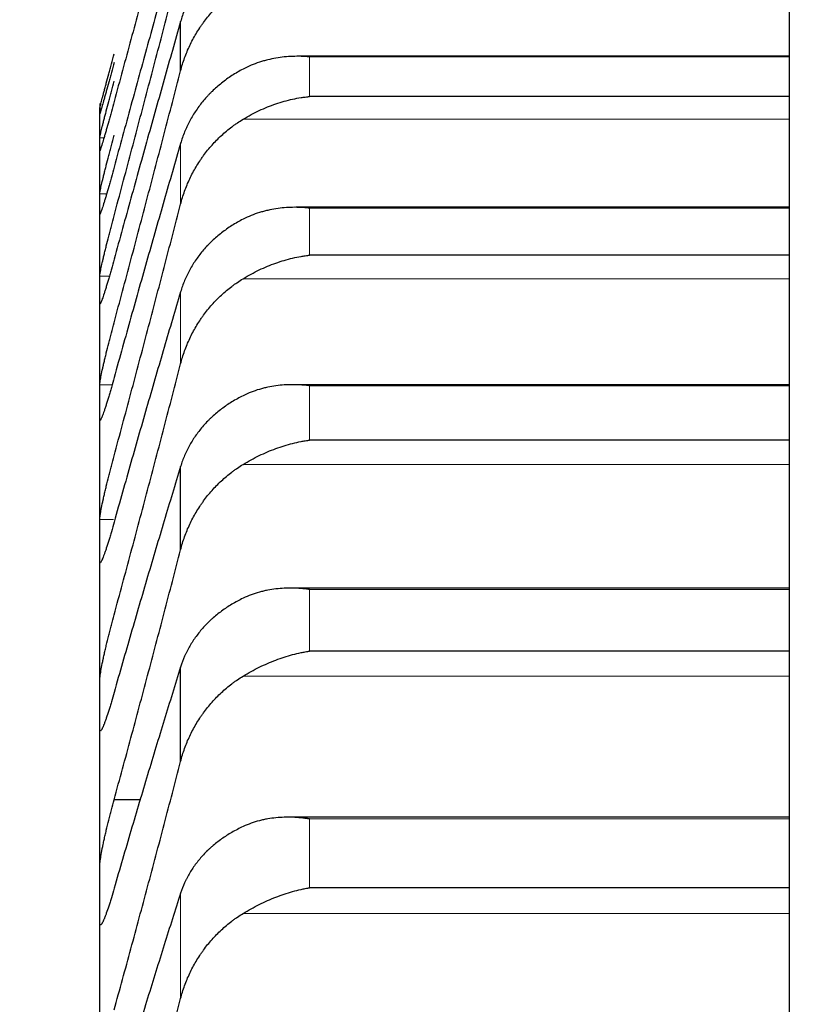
# Model space of a CAD drawing. Header units: inches. Extents: x 0 to 20790, y -12 to 14700.
# Tile 168 of 256: x 6304 to 6334, y 10881 to 10918. Entities that reach past the tile are written whole.
import ezdxf

# ---------------------------------------------------------------- set-up
doc = ezdxf.new("R2010")
doc.units = ezdxf.units.IN
doc.layers.add('1', color=7, linetype='Continuous', true_color=0xffffff)
doc.layers.add('254', color=7, linetype='Continuous', true_color=0xffffff)
doc.styles.add('latin_extended', font='simplex.shx')
doc.dimstyles.get("Standard").update_dxf_attribs({"dimtxt": 0.18, "dimasz": 0.18, "dimexe": 0.18, "dimexo": 0.0625, "dimgap": 0.09, "dimtad": 0, "dimtih": 1, "dimtoh": 1, "dimdec": 4, "dimzin": 0, "dimdsep": 46, "dimtxsty": 'Standard', "dimcen": 0.09, "dimadec": 0, "dimazin": 0, "dimtfac": 1, "dimtdec": 4, "dimtofl": 0, "dimtmove": 0, "dimatfit": 3, "dimfxl": 1, "dimtolj": 1, "dimtzin": 0, "dimarcsym": 0})

# ---------------------------------------------------------------- blocks, each defined once
blk = doc.blocks.new('_U4')
at = {"layer": '254', "color": 3, "linetype": 'Continuous', "lineweight": 13, "transparency": 16777216}
for p, q in [((7390.634, 11881.882), (7390.634, 8755.942)), ((703.134, 10033.942), (703.134, 8755.942)), ((825.634, 8790.942), (7268.134, 8790.942))]:
    blk.add_line(p, q, dxfattribs=at)
at = {"layer": '254', "color": 3, "transparency": 16777216}
for points in [[(825.634, 8811.358), (825.634, 8770.525), (703.134, 8790.942)], [(7268.134, 8770.525), (7268.134, 8811.358), (7390.634, 8790.942)]]:
    blk.add_solid(points, dxfattribs=at)
at = {"layer": 'Defpoints', "color": 0, "transparency": 16777216}
for p in [(7390.634, 11916.882), (703.134, 10068.942), (7390.634, 8790.942)]:
    blk.add_point(p, dxfattribs=at)
at = {"layer": '254', "color": 2, "lineweight": 13, "transparency": 16777216, "insert": (3831.051, 8974.692), "char_height": 122.5, "attachment_point": 1, "style": 'latin_extended'}
blk.add_mtext('\\A1;6687', dxfattribs=at)

msp = doc.modelspace()

# ---------------------------------------------------------------- linework, layer by layer
at = {"layer": '1', "color": 2, "linetype": 'Continuous', "lineweight": 25}
for p, q in [((6332.949, 10937.127), (6332.949, 10866.938)), ((6310.16, 10916.165), (6310.16, 10918.012)), ((6332.95, 10916.709), (6314.564, 10916.709)), ((6332.95, 10915.202), (6314.99, 10915.202)), ((6307.134, 10914.942), (6307.134, 10914.662)), ((6307.134, 10913.419), (6307.134, 10914.662)), ((6307.134, 10911.185), (6307.134, 10913.419)), ((6307.134, 10907.961), (6307.134, 10911.185)), ((6332.949, 10911.052), (6314.478, 10911.052)), ((6332.95, 10909.258), (6314.99, 10909.258)), ((6307.134, 10903.755), (6307.134, 10907.961)), ((6332.949, 10904.408), (6314.391, 10904.408)), ((6307.134, 10898.572), (6307.134, 10903.755)), ((6332.95, 10902.329), (6314.99, 10902.329)), ((6310.16, 10898.224), (6310.16, 10901.345)), ((6307.134, 10892.421), (6307.134, 10898.572)), ((6332.95, 10896.788), (6314.304, 10896.788)), ((6332.95, 10894.426), (6314.99, 10894.426)), ((6310.16, 10890.293), (6310.16, 10893.831)), ((6307.134, 10885.311), (6307.134, 10892.421)), ((6308.668, 10888.858), (6307.671, 10888.858)), ((6332.949, 10888.204), (6314.216, 10888.204)), ((6332.95, 10885.56), (6314.99, 10885.56)), ((6307.134, 10877.254), (6307.134, 10885.311))]:
    msp.add_line(p, q, dxfattribs=at)
at = {"layer": '1', "color": 110, "linetype": 'Continuous', "lineweight": 13}
for p, q in [((6314.99, 10915.202), (6314.99, 10916.688)), ((6332.95, 10916.688), (6314.99, 10916.688)), ((6332.949, 10914.353), (6312.502, 10914.353)), ((6307.294, 10913.66), (6307.136, 10913.66)), ((6310.16, 10911.17), (6310.16, 10913.446)), ((6307.392, 10911.562), (6307.136, 10911.562)), ((6314.99, 10909.258), (6314.99, 10911.022)), ((6332.95, 10911.022), (6314.99, 10911.022)), ((6307.495, 10908.475), (6307.136, 10908.475)), ((6332.949, 10908.379), (6312.502, 10908.379)), ((6310.16, 10905.186), (6310.16, 10907.887)), ((6307.595, 10904.404), (6307.136, 10904.404)), ((6332.95, 10904.368), (6314.99, 10904.368)), ((6314.99, 10902.329), (6314.99, 10904.368)), ((6332.949, 10901.42), (6312.502, 10901.42)), ((6307.647, 10899.356), (6307.136, 10899.356)), ((6332.95, 10896.735), (6314.99, 10896.735)), ((6314.99, 10894.426), (6314.99, 10896.735)), ((6332.949, 10893.489), (6312.502, 10893.489)), ((6332.95, 10888.138), (6314.99, 10888.138)), ((6314.99, 10885.56), (6314.99, 10888.138)), ((6310.16, 10881.408), (6310.16, 10885.356)), ((6332.949, 10884.598), (6312.502, 10884.598))]:
    msp.add_line(p, q, dxfattribs=at)
at = {"layer": '1', "color": 2, "linetype": 'Continuous', "lineweight": 25}
for points in [[(6310.16, 10924.141), (6309.956, 10923.4), (6309.547, 10921.909), (6308.927, 10919.642), (6308.302, 10917.346), (6307.882, 10915.796), (6307.671, 10915.016)], [(6310.16, 10921.579), (6309.956, 10920.85), (6309.547, 10919.38), (6308.927, 10917.142), (6308.302, 10914.87), (6307.882, 10913.332), (6307.671, 10912.558)], [(6307.671, 10910.734), (6307.882, 10911.522), (6308.302, 10913.097), (6308.927, 10915.456), (6309.547, 10917.812), (6309.956, 10919.38), (6310.16, 10920.164)], [(6310.16, 10918.012), (6309.956, 10917.296), (6309.547, 10915.85), (6308.927, 10913.644), (6308.302, 10911.399), (6307.882, 10909.876), (6307.671, 10909.109)], [(6307.671, 10906.729), (6307.882, 10907.514), (6308.302, 10909.085), (6308.927, 10911.443), (6309.547, 10913.803), (6309.956, 10915.378), (6310.16, 10916.165)], [(6307.134, 10914.662), (6307.134, 10914.696), (6307.135, 10914.731), (6307.136, 10914.765)], [(6307.136, 10914.559), (6307.135, 10914.593), (6307.134, 10914.627), (6307.134, 10914.662)], [(6307.134, 10913.419), (6307.134, 10913.499), (6307.135, 10913.58), (6307.136, 10913.66)], [(6307.136, 10913.179), (6307.135, 10913.259), (6307.134, 10913.339), (6307.134, 10913.419)], [(6310.16, 10913.446), (6309.956, 10912.743), (6309.547, 10911.324), (6308.927, 10909.153), (6308.302, 10906.939), (6307.882, 10905.434), (6307.671, 10904.674)], [(6307.134, 10911.185), (6307.134, 10911.31), (6307.135, 10911.436), (6307.136, 10911.562)], [(6307.136, 10910.807), (6307.135, 10910.933), (6307.134, 10911.059), (6307.134, 10911.185)], [(6307.671, 10901.742), (6307.882, 10902.524), (6308.302, 10904.088), (6308.927, 10906.442), (6309.547, 10908.802), (6309.956, 10910.38), (6310.16, 10911.17)], [(6307.134, 10907.961), (6307.134, 10908.133), (6307.135, 10908.304), (6307.136, 10908.475)], [(6307.136, 10907.448), (6307.135, 10907.619), (6307.134, 10907.79), (6307.134, 10907.961)], [(6310.16, 10907.887), (6309.956, 10907.2), (6309.547, 10905.81), (6308.927, 10903.677), (6308.302, 10901.497), (6307.882, 10900.012), (6307.671, 10899.262)], [(6307.671, 10895.782), (6307.882, 10896.558), (6308.302, 10898.114), (6308.927, 10900.46), (6309.547, 10902.816), (6309.956, 10904.395), (6310.16, 10905.186)], [(6307.134, 10903.755), (6307.134, 10903.971), (6307.135, 10904.188), (6307.136, 10904.404)], [(6307.136, 10903.106), (6307.135, 10903.322), (6307.134, 10903.538), (6307.134, 10903.755)], [(6310.16, 10901.345), (6309.956, 10900.674), (6309.547, 10899.315), (6308.927, 10897.225), (6308.302, 10895.083), (6307.882, 10893.62), (6307.671, 10892.88)], [(6307.134, 10898.572), (6307.134, 10898.833), (6307.135, 10899.094), (6307.136, 10899.356)], [(6307.136, 10897.788), (6307.135, 10898.049), (6307.134, 10898.311), (6307.134, 10898.572)], [(6307.671, 10888.858), (6307.882, 10889.628), (6308.302, 10891.173), (6308.927, 10893.506), (6309.547, 10895.856), (6309.956, 10897.432), (6310.16, 10898.224)], [(6310.16, 10893.831), (6309.956, 10893.177), (6309.547, 10891.851), (6308.927, 10889.806), (6308.302, 10887.706), (6307.882, 10886.268), (6307.671, 10885.54)], [(6307.134, 10892.421), (6307.134, 10892.726), (6307.135, 10893.032), (6307.136, 10893.338)], [(6307.136, 10891.503), (6307.135, 10891.809), (6307.134, 10892.115), (6307.134, 10892.421)], [(6307.671, 10880.982), (6307.882, 10881.744), (6308.302, 10883.275), (6308.927, 10885.592), (6309.547, 10887.931), (6309.956, 10889.503), (6310.16, 10890.293)], [(6307.134, 10885.311), (6307.134, 10885.661), (6307.135, 10886.01), (6307.136, 10886.36)], [(6307.136, 10884.262), (6307.135, 10884.612), (6307.134, 10884.961), (6307.134, 10885.311)], [(6310.16, 10885.356), (6309.956, 10884.72), (6309.547, 10883.43), (6308.927, 10881.434), (6308.302, 10879.378), (6307.882, 10877.967), (6307.671, 10877.251)], [(6307.671, 10872.165), (6307.882, 10872.918), (6308.302, 10874.433), (6308.927, 10876.731), (6309.547, 10879.055), (6309.956, 10880.621), (6310.16, 10881.408)]]:
    msp.add_open_spline(points, degree=3, dxfattribs=at)
for points, knots in [([(6312.502, 10920.857), (6312.356, 10920.78), (6312.217, 10920.696), (6311.948, 10920.517), (6311.69, 10920.327), (6311.454, 10920.115), (6311.313, 10919.975), (6311.285, 10919.946), (6311.23, 10919.889), (6311.203, 10919.86), (6311.123, 10919.771), (6311.071, 10919.711), (6310.922, 10919.529), (6310.829, 10919.404), (6310.657, 10919.145), (6310.578, 10919.012), (6310.47, 10918.807), (6310.436, 10918.738), (6310.387, 10918.632), (6310.371, 10918.597), (6310.34, 10918.525), (6310.325, 10918.489), (6310.253, 10918.309), (6310.203, 10918.162), (6310.16, 10918.012)], [0, 0, 0, 0, 0.125, 0.125, 0.25, 0.375, 0.375, 0.40625, 0.40625, 0.4375, 0.4375, 0.5, 0.5, 0.625, 0.625, 0.75, 0.75, 0.8125, 0.8125, 0.84375, 0.84375, 0.875, 0.875, 1, 1, 1, 1]), ([(6310.16, 10916.165), (6310.203, 10916.33), (6310.253, 10916.491), (6310.367, 10916.806), (6310.496, 10917.115), (6310.654, 10917.412), (6310.783, 10917.629), (6310.828, 10917.7), (6310.899, 10917.806), (6310.923, 10917.841), (6310.971, 10917.91), (6310.996, 10917.945), (6311.12, 10918.115), (6311.332, 10918.375), (6311.567, 10918.613), (6311.814, 10918.84), (6311.944, 10918.947), (6312.113, 10919.075), (6312.148, 10919.1), (6312.217, 10919.149), (6312.322, 10919.221), (6312.429, 10919.29), (6312.502, 10919.334)], [0, 0, 0, 0, 0.125, 0.125, 0.25, 0.375, 0.375, 0.4375, 0.4375, 0.46875, 0.46875, 0.5, 0.5, 0.625, 0.75, 0.75, 0.875, 0.875, 0.90625, 0.90625, 0.9375, 1, 1, 1, 1]), ([(6307.136, 10914.765), (6307.137, 10914.767), (6307.138, 10914.778), (6307.147, 10914.813), (6307.156, 10914.849), (6307.164, 10914.881), (6307.166, 10914.892), (6307.173, 10914.917), (6307.176, 10914.93), (6307.193, 10914.998), (6307.21, 10915.064), (6307.235, 10915.159), (6307.24, 10915.179), (6307.248, 10915.21), (6307.251, 10915.22), (6307.256, 10915.241), (6307.27, 10915.295), (6307.297, 10915.397), (6307.323, 10915.495), (6307.35, 10915.598), (6307.364, 10915.651), (6307.408, 10915.817), (6307.438, 10915.932), (6307.486, 10916.112), (6307.502, 10916.173), (6307.527, 10916.266), (6307.535, 10916.297), (6307.552, 10916.36), (6307.56, 10916.392), (6307.603, 10916.55), (6307.637, 10916.678), (6307.671, 10916.807)], [0, 0, 0, 0, 0.0625, 0.125, 0.1875, 0.1875, 0.21875, 0.21875, 0.25, 0.25, 0.375, 0.375, 0.40625, 0.40625, 0.421875, 0.421875, 0.4375, 0.5, 0.5625, 0.5625, 0.625, 0.625, 0.75, 0.75, 0.8125, 0.8125, 0.84375, 0.84375, 0.875, 0.875, 1, 1, 1, 1]), ([(6314.99, 10916.688), (6314.986, 10916.689), (6314.983, 10916.689), (6314.977, 10916.69), (6314.973, 10916.69), (6314.963, 10916.691), (6314.943, 10916.692), (6314.897, 10916.696), (6314.804, 10916.702), (6314.725, 10916.706), (6314.567, 10916.71), (6314.462, 10916.71), (6314.148, 10916.698), (6313.94, 10916.677), (6313.629, 10916.623), (6313.526, 10916.602), (6313.37, 10916.563), (6313.318, 10916.549), (6313.215, 10916.519), (6313.163, 10916.503), (6313.008, 10916.452), (6312.906, 10916.414), (6312.703, 10916.329), (6312.602, 10916.282), (6312.502, 10916.23)], [0, 0, 0, 0, 0.003906, 0.003906, 0.007813, 0.007813, 0.015625, 0.03125, 0.0625, 0.125, 0.125, 0.25, 0.25, 0.5, 0.5, 0.625, 0.625, 0.6875, 0.6875, 0.75, 0.75, 0.875, 0.875, 1, 1, 1, 1]), ([(6307.671, 10916.48), (6307.637, 10916.351), (6307.603, 10916.225), (6307.553, 10916.039), (6307.536, 10915.977), (6307.511, 10915.886), (6307.503, 10915.856), (6307.487, 10915.796), (6307.478, 10915.766), (6307.438, 10915.619), (6307.408, 10915.508), (6307.365, 10915.35), (6307.351, 10915.299), (6307.33, 10915.225), (6307.323, 10915.201), (6307.31, 10915.154), (6307.304, 10915.131), (6307.273, 10915.019), (6307.25, 10914.939), (6307.225, 10914.851), (6307.221, 10914.834), (6307.211, 10914.802), (6307.207, 10914.786), (6307.194, 10914.742), (6307.186, 10914.715), (6307.166, 10914.644), (6307.155, 10914.609), (6307.146, 10914.581), (6307.144, 10914.576), (6307.141, 10914.568), (6307.14, 10914.565), (6307.138, 10914.558), (6307.137, 10914.557), (6307.136, 10914.559)], [0, 0, 0, 0, 0.125, 0.125, 0.1875, 0.1875, 0.21875, 0.21875, 0.25, 0.25, 0.375, 0.375, 0.4375, 0.4375, 0.46875, 0.46875, 0.5, 0.5, 0.625, 0.625, 0.65625, 0.65625, 0.6875, 0.6875, 0.75, 0.75, 0.875, 0.875, 0.90625, 0.90625, 0.9375, 0.9375, 1, 1, 1, 1]), ([(6312.502, 10916.23), (6312.356, 10916.154), (6312.217, 10916.073), (6311.948, 10915.898), (6311.69, 10915.712), (6311.454, 10915.504), (6311.313, 10915.367), (6311.285, 10915.34), (6311.23, 10915.283), (6311.203, 10915.255), (6311.123, 10915.168), (6311.071, 10915.11), (6310.922, 10914.932), (6310.829, 10914.809), (6310.657, 10914.556), (6310.578, 10914.426), (6310.47, 10914.224), (6310.436, 10914.157), (6310.387, 10914.053), (6310.371, 10914.018), (6310.34, 10913.948), (6310.325, 10913.913), (6310.253, 10913.736), (6310.203, 10913.592), (6310.16, 10913.446)], [0, 0, 0, 0, 0.125, 0.125, 0.25, 0.375, 0.375, 0.40625, 0.40625, 0.4375, 0.4375, 0.5, 0.5, 0.625, 0.625, 0.75, 0.75, 0.8125, 0.8125, 0.84375, 0.84375, 0.875, 0.875, 1, 1, 1, 1]), ([(6307.136, 10913.66), (6307.137, 10913.664), (6307.138, 10913.68), (6307.147, 10913.723), (6307.156, 10913.764), (6307.164, 10913.8), (6307.166, 10913.813), (6307.173, 10913.84), (6307.176, 10913.854), (6307.193, 10913.928), (6307.21, 10913.998), (6307.235, 10914.099), (6307.24, 10914.12), (6307.248, 10914.152), (6307.251, 10914.163), (6307.256, 10914.185), (6307.27, 10914.241), (6307.297, 10914.347), (6307.323, 10914.449), (6307.35, 10914.555), (6307.364, 10914.609), (6307.408, 10914.779), (6307.438, 10914.897), (6307.486, 10915.079), (6307.502, 10915.14), (6307.527, 10915.234), (6307.535, 10915.266), (6307.552, 10915.329), (6307.56, 10915.361), (6307.603, 10915.52), (6307.637, 10915.649), (6307.671, 10915.777)], [0, 0, 0, 0, 0.0625, 0.125, 0.1875, 0.1875, 0.21875, 0.21875, 0.25, 0.25, 0.375, 0.375, 0.40625, 0.40625, 0.421875, 0.421875, 0.4375, 0.5, 0.5625, 0.5625, 0.625, 0.625, 0.75, 0.75, 0.8125, 0.8125, 0.84375, 0.84375, 0.875, 0.875, 1, 1, 1, 1]), ([(6312.502, 10914.353), (6312.602, 10914.413), (6312.702, 10914.47), (6312.904, 10914.578), (6313.005, 10914.629), (6313.209, 10914.724), (6313.311, 10914.769), (6313.518, 10914.852), (6313.622, 10914.891), (6313.832, 10914.963), (6313.937, 10914.995), (6314.146, 10915.054), (6314.251, 10915.08), (6314.462, 10915.126), (6314.567, 10915.146), (6314.725, 10915.17), (6314.804, 10915.182), (6314.897, 10915.193), (6314.943, 10915.198), (6314.963, 10915.2), (6314.977, 10915.201), (6314.983, 10915.202), (6314.99, 10915.202)], [0, 0, 0, 0, 0.125, 0.125, 0.25, 0.25, 0.375, 0.375, 0.5, 0.5, 0.625, 0.625, 0.75, 0.75, 0.875, 0.875, 0.9375, 0.96875, 0.984375, 0.992188, 0.992188, 1, 1, 1, 1]), ([(6307.671, 10915.016), (6307.637, 10914.888), (6307.603, 10914.762), (6307.553, 10914.578), (6307.536, 10914.517), (6307.511, 10914.427), (6307.503, 10914.397), (6307.487, 10914.338), (6307.478, 10914.309), (6307.438, 10914.165), (6307.408, 10914.056), (6307.365, 10913.903), (6307.351, 10913.854), (6307.33, 10913.782), (6307.323, 10913.759), (6307.31, 10913.714), (6307.304, 10913.692), (6307.273, 10913.584), (6307.25, 10913.509), (6307.225, 10913.427), (6307.221, 10913.411), (6307.211, 10913.381), (6307.207, 10913.366), (6307.194, 10913.325), (6307.186, 10913.301), (6307.166, 10913.238), (6307.155, 10913.208), (6307.146, 10913.186), (6307.144, 10913.183), (6307.141, 10913.178), (6307.14, 10913.176), (6307.138, 10913.173), (6307.137, 10913.174), (6307.136, 10913.179)], [0, 0, 0, 0, 0.125, 0.125, 0.1875, 0.1875, 0.21875, 0.21875, 0.25, 0.25, 0.375, 0.375, 0.4375, 0.4375, 0.46875, 0.46875, 0.5, 0.5, 0.625, 0.625, 0.65625, 0.65625, 0.6875, 0.6875, 0.75, 0.75, 0.875, 0.875, 0.90625, 0.90625, 0.9375, 0.9375, 1, 1, 1, 1]), ([(6310.16, 10911.17), (6310.203, 10911.335), (6310.253, 10911.497), (6310.367, 10911.813), (6310.496, 10912.124), (6310.654, 10912.421), (6310.783, 10912.639), (6310.828, 10912.711), (6310.899, 10912.817), (6310.923, 10912.852), (6310.971, 10912.922), (6310.996, 10912.957), (6311.12, 10913.127), (6311.332, 10913.389), (6311.567, 10913.628), (6311.814, 10913.856), (6311.944, 10913.964), (6312.113, 10914.092), (6312.148, 10914.118), (6312.217, 10914.167), (6312.322, 10914.24), (6312.429, 10914.309), (6312.502, 10914.353)], [0, 0, 0, 0, 0.125, 0.125, 0.25, 0.375, 0.375, 0.4375, 0.4375, 0.46875, 0.46875, 0.5, 0.5, 0.625, 0.75, 0.75, 0.875, 0.875, 0.90625, 0.90625, 0.9375, 1, 1, 1, 1]), ([(6307.136, 10911.562), (6307.137, 10911.569), (6307.138, 10911.591), (6307.147, 10911.641), (6307.156, 10911.687), (6307.164, 10911.727), (6307.166, 10911.741), (6307.173, 10911.77), (6307.176, 10911.785), (6307.193, 10911.865), (6307.21, 10911.94), (6307.235, 10912.046), (6307.24, 10912.067), (6307.248, 10912.101), (6307.251, 10912.112), (6307.256, 10912.136), (6307.27, 10912.194), (6307.297, 10912.304), (6307.323, 10912.409), (6307.35, 10912.517), (6307.364, 10912.574), (6307.408, 10912.747), (6307.438, 10912.867), (6307.486, 10913.051), (6307.502, 10913.113), (6307.527, 10913.208), (6307.535, 10913.24), (6307.552, 10913.304), (6307.56, 10913.336), (6307.603, 10913.496), (6307.637, 10913.624), (6307.671, 10913.752)], [0, 0, 0, 0, 0.0625, 0.125, 0.1875, 0.1875, 0.21875, 0.21875, 0.25, 0.25, 0.375, 0.375, 0.40625, 0.40625, 0.421875, 0.421875, 0.4375, 0.5, 0.5625, 0.5625, 0.625, 0.625, 0.75, 0.75, 0.8125, 0.8125, 0.84375, 0.84375, 0.875, 0.875, 1, 1, 1, 1]), ([(6307.671, 10912.558), (6307.637, 10912.43), (6307.603, 10912.305), (6307.553, 10912.123), (6307.536, 10912.063), (6307.511, 10911.975), (6307.503, 10911.945), (6307.487, 10911.887), (6307.478, 10911.859), (6307.438, 10911.717), (6307.408, 10911.612), (6307.365, 10911.463), (6307.351, 10911.416), (6307.33, 10911.347), (6307.323, 10911.325), (6307.31, 10911.281), (6307.304, 10911.26), (6307.273, 10911.158), (6307.25, 10911.087), (6307.225, 10911.01), (6307.221, 10910.996), (6307.211, 10910.968), (6307.207, 10910.955), (6307.194, 10910.917), (6307.186, 10910.896), (6307.166, 10910.84), (6307.155, 10910.815), (6307.146, 10910.8), (6307.144, 10910.798), (6307.141, 10910.795), (6307.14, 10910.795), (6307.138, 10910.796), (6307.137, 10910.8), (6307.136, 10910.807)], [0, 0, 0, 0, 0.125, 0.125, 0.1875, 0.1875, 0.21875, 0.21875, 0.25, 0.25, 0.375, 0.375, 0.4375, 0.4375, 0.46875, 0.46875, 0.5, 0.5, 0.625, 0.625, 0.65625, 0.65625, 0.6875, 0.6875, 0.75, 0.75, 0.875, 0.875, 0.90625, 0.90625, 0.9375, 0.9375, 1, 1, 1, 1]), ([(6314.99, 10911.022), (6314.986, 10911.022), (6314.983, 10911.023), (6314.977, 10911.023), (6314.973, 10911.024), (6314.963, 10911.025), (6314.943, 10911.027), (6314.897, 10911.031), (6314.804, 10911.039), (6314.725, 10911.044), (6314.567, 10911.051), (6314.462, 10911.053), (6314.148, 10911.047), (6313.94, 10911.03), (6313.629, 10910.982), (6313.526, 10910.962), (6313.37, 10910.926), (6313.318, 10910.913), (6313.215, 10910.885), (6313.163, 10910.87), (6313.008, 10910.821), (6312.906, 10910.785), (6312.703, 10910.703), (6312.602, 10910.657), (6312.502, 10910.606)], [0, 0, 0, 0, 0.003906, 0.003906, 0.007813, 0.007813, 0.015625, 0.03125, 0.0625, 0.125, 0.125, 0.25, 0.25, 0.5, 0.5, 0.625, 0.625, 0.6875, 0.6875, 0.75, 0.75, 0.875, 0.875, 1, 1, 1, 1]), ([(6307.136, 10908.475), (6307.137, 10908.485), (6307.138, 10908.512), (6307.147, 10908.57), (6307.156, 10908.621), (6307.164, 10908.664), (6307.166, 10908.679), (6307.173, 10908.711), (6307.176, 10908.727), (6307.193, 10908.813), (6307.21, 10908.891), (6307.235, 10909.002), (6307.24, 10909.025), (6307.248, 10909.06), (6307.251, 10909.072), (6307.256, 10909.096), (6307.27, 10909.157), (6307.297, 10909.27), (6307.323, 10909.378), (6307.35, 10909.49), (6307.364, 10909.547), (6307.408, 10909.724), (6307.438, 10909.845), (6307.486, 10910.032), (6307.502, 10910.094), (6307.527, 10910.19), (6307.535, 10910.222), (6307.552, 10910.286), (6307.56, 10910.318), (6307.603, 10910.479), (6307.637, 10910.607), (6307.671, 10910.734)], [0, 0, 0, 0, 0.0625, 0.125, 0.1875, 0.1875, 0.21875, 0.21875, 0.25, 0.25, 0.375, 0.375, 0.40625, 0.40625, 0.421875, 0.421875, 0.4375, 0.5, 0.5625, 0.5625, 0.625, 0.625, 0.75, 0.75, 0.8125, 0.8125, 0.84375, 0.84375, 0.875, 0.875, 1, 1, 1, 1]), ([(6312.502, 10910.606), (6312.356, 10910.532), (6312.217, 10910.453), (6311.948, 10910.283), (6311.69, 10910.101), (6311.454, 10909.899), (6311.313, 10909.765), (6311.285, 10909.738), (6311.23, 10909.683), (6311.203, 10909.655), (6311.123, 10909.571), (6311.071, 10909.514), (6310.922, 10909.34), (6310.829, 10909.22), (6310.657, 10908.973), (6310.578, 10908.845), (6310.47, 10908.649), (6310.436, 10908.582), (6310.387, 10908.481), (6310.371, 10908.447), (6310.34, 10908.379), (6310.325, 10908.344), (6310.253, 10908.171), (6310.203, 10908.03), (6310.16, 10907.887)], [0, 0, 0, 0, 0.125, 0.125, 0.25, 0.375, 0.375, 0.40625, 0.40625, 0.4375, 0.4375, 0.5, 0.5, 0.625, 0.625, 0.75, 0.75, 0.8125, 0.8125, 0.84375, 0.84375, 0.875, 0.875, 1, 1, 1, 1]), ([(6312.502, 10908.379), (6312.602, 10908.439), (6312.702, 10908.497), (6312.904, 10908.605), (6313.005, 10908.657), (6313.209, 10908.754), (6313.311, 10908.8), (6313.518, 10908.886), (6313.622, 10908.926), (6313.832, 10909), (6313.937, 10909.034), (6314.146, 10909.096), (6314.251, 10909.124), (6314.462, 10909.173), (6314.567, 10909.194), (6314.725, 10909.222), (6314.804, 10909.235), (6314.897, 10909.247), (6314.943, 10909.253), (6314.963, 10909.255), (6314.977, 10909.257), (6314.983, 10909.258), (6314.99, 10909.258)], [0, 0, 0, 0, 0.125, 0.125, 0.25, 0.25, 0.375, 0.375, 0.5, 0.5, 0.625, 0.625, 0.75, 0.75, 0.875, 0.875, 0.9375, 0.96875, 0.984375, 0.992188, 0.992188, 1, 1, 1, 1]), ([(6307.671, 10909.109), (6307.637, 10908.981), (6307.603, 10908.858), (6307.553, 10908.678), (6307.536, 10908.619), (6307.511, 10908.532), (6307.503, 10908.504), (6307.487, 10908.447), (6307.478, 10908.419), (6307.438, 10908.281), (6307.408, 10908.178), (6307.365, 10908.035), (6307.351, 10907.989), (6307.33, 10907.923), (6307.323, 10907.902), (6307.31, 10907.86), (6307.304, 10907.84), (6307.273, 10907.743), (6307.25, 10907.676), (6307.225, 10907.606), (6307.221, 10907.592), (6307.211, 10907.567), (6307.207, 10907.555), (6307.194, 10907.521), (6307.186, 10907.502), (6307.166, 10907.454), (6307.155, 10907.434), (6307.146, 10907.426), (6307.144, 10907.425), (6307.141, 10907.425), (6307.14, 10907.426), (6307.138, 10907.431), (6307.137, 10907.438), (6307.136, 10907.448)], [0, 0, 0, 0, 0.125, 0.125, 0.1875, 0.1875, 0.21875, 0.21875, 0.25, 0.25, 0.375, 0.375, 0.4375, 0.4375, 0.46875, 0.46875, 0.5, 0.5, 0.625, 0.625, 0.65625, 0.65625, 0.6875, 0.6875, 0.75, 0.75, 0.875, 0.875, 0.90625, 0.90625, 0.9375, 0.9375, 1, 1, 1, 1]), ([(6310.16, 10905.186), (6310.203, 10905.351), (6310.253, 10905.513), (6310.367, 10905.831), (6310.496, 10906.142), (6310.654, 10906.44), (6310.783, 10906.658), (6310.828, 10906.73), (6310.899, 10906.837), (6310.923, 10906.873), (6310.971, 10906.942), (6310.996, 10906.977), (6311.12, 10907.148), (6311.332, 10907.411), (6311.567, 10907.651), (6311.814, 10907.88), (6311.944, 10907.988), (6312.113, 10908.117), (6312.148, 10908.142), (6312.217, 10908.192), (6312.322, 10908.265), (6312.429, 10908.334), (6312.502, 10908.379)], [0, 0, 0, 0, 0.125, 0.125, 0.25, 0.375, 0.375, 0.4375, 0.4375, 0.46875, 0.46875, 0.5, 0.5, 0.625, 0.75, 0.75, 0.875, 0.875, 0.90625, 0.90625, 0.9375, 1, 1, 1, 1]), ([(6307.136, 10904.404), (6307.137, 10904.417), (6307.138, 10904.449), (6307.147, 10904.514), (6307.156, 10904.57), (6307.164, 10904.617), (6307.166, 10904.633), (6307.173, 10904.667), (6307.176, 10904.685), (6307.193, 10904.776), (6307.21, 10904.859), (6307.235, 10904.974), (6307.24, 10904.998), (6307.248, 10905.034), (6307.251, 10905.047), (6307.256, 10905.072), (6307.27, 10905.134), (6307.297, 10905.252), (6307.323, 10905.362), (6307.35, 10905.476), (6307.364, 10905.535), (6307.408, 10905.715), (6307.438, 10905.838), (6307.486, 10906.026), (6307.502, 10906.089), (6307.527, 10906.185), (6307.535, 10906.217), (6307.552, 10906.282), (6307.56, 10906.314), (6307.603, 10906.474), (6307.637, 10906.602), (6307.671, 10906.729)], [0, 0, 0, 0, 0.0625, 0.125, 0.1875, 0.1875, 0.21875, 0.21875, 0.25, 0.25, 0.375, 0.375, 0.40625, 0.40625, 0.421875, 0.421875, 0.4375, 0.5, 0.5625, 0.5625, 0.625, 0.625, 0.75, 0.75, 0.8125, 0.8125, 0.84375, 0.84375, 0.875, 0.875, 1, 1, 1, 1]), ([(6307.671, 10904.674), (6307.637, 10904.548), (6307.603, 10904.426), (6307.553, 10904.249), (6307.536, 10904.191), (6307.511, 10904.106), (6307.503, 10904.078), (6307.487, 10904.022), (6307.478, 10903.995), (6307.438, 10903.86), (6307.408, 10903.761), (6307.365, 10903.623), (6307.351, 10903.579), (6307.33, 10903.516), (6307.323, 10903.495), (6307.31, 10903.456), (6307.304, 10903.437), (6307.273, 10903.345), (6307.25, 10903.283), (6307.225, 10903.218), (6307.221, 10903.206), (6307.211, 10903.183), (6307.207, 10903.172), (6307.194, 10903.143), (6307.186, 10903.126), (6307.166, 10903.085), (6307.155, 10903.071), (6307.146, 10903.069), (6307.144, 10903.07), (6307.141, 10903.072), (6307.14, 10903.075), (6307.138, 10903.084), (6307.137, 10903.093), (6307.136, 10903.106)], [0, 0, 0, 0, 0.125, 0.125, 0.1875, 0.1875, 0.21875, 0.21875, 0.25, 0.25, 0.375, 0.375, 0.4375, 0.4375, 0.46875, 0.46875, 0.5, 0.5, 0.625, 0.625, 0.65625, 0.65625, 0.6875, 0.6875, 0.75, 0.75, 0.875, 0.875, 0.90625, 0.90625, 0.9375, 0.9375, 1, 1, 1, 1]), ([(6314.99, 10904.368), (6314.986, 10904.368), (6314.983, 10904.368), (6314.977, 10904.369), (6314.973, 10904.37), (6314.963, 10904.371), (6314.943, 10904.373), (6314.897, 10904.378), (6314.804, 10904.388), (6314.725, 10904.394), (6314.567, 10904.404), (6314.462, 10904.408), (6314.148, 10904.408), (6313.94, 10904.394), (6313.629, 10904.352), (6313.526, 10904.334), (6313.37, 10904.301), (6313.318, 10904.289), (6313.215, 10904.262), (6313.163, 10904.248), (6313.008, 10904.202), (6312.906, 10904.167), (6312.703, 10904.088), (6312.602, 10904.044), (6312.502, 10903.995)], [0, 0, 0, 0, 0.003906, 0.003906, 0.007812, 0.007812, 0.015625, 0.03125, 0.0625, 0.125, 0.125, 0.25, 0.25, 0.5, 0.5, 0.625, 0.625, 0.6875, 0.6875, 0.75, 0.75, 0.875, 0.875, 1, 1, 1, 1]), ([(6312.502, 10903.995), (6312.356, 10903.923), (6312.217, 10903.846), (6311.948, 10903.68), (6311.69, 10903.504), (6311.454, 10903.306), (6311.313, 10903.176), (6311.285, 10903.15), (6311.23, 10903.096), (6311.203, 10903.069), (6311.123, 10902.987), (6311.071, 10902.932), (6310.922, 10902.762), (6310.829, 10902.645), (6310.657, 10902.404), (6310.578, 10902.28), (6310.47, 10902.089), (6310.436, 10902.024), (6310.387, 10901.925), (6310.371, 10901.892), (6310.34, 10901.825), (6310.325, 10901.792), (6310.253, 10901.623), (6310.203, 10901.485), (6310.16, 10901.345)], [0, 0, 0, 0, 0.125, 0.125, 0.25, 0.375, 0.375, 0.40625, 0.40625, 0.4375, 0.4375, 0.5, 0.5, 0.625, 0.625, 0.75, 0.75, 0.8125, 0.8125, 0.84375, 0.84375, 0.875, 0.875, 1, 1, 1, 1]), ([(6312.502, 10901.42), (6312.602, 10901.481), (6312.702, 10901.539), (6312.904, 10901.649), (6313.005, 10901.701), (6313.209, 10901.8), (6313.311, 10901.847), (6313.518, 10901.935), (6313.622, 10901.976), (6313.832, 10902.053), (6313.937, 10902.089), (6314.146, 10902.153), (6314.251, 10902.182), (6314.462, 10902.235), (6314.567, 10902.258), (6314.725, 10902.288), (6314.804, 10902.302), (6314.897, 10902.316), (6314.943, 10902.323), (6314.963, 10902.326), (6314.977, 10902.327), (6314.983, 10902.328), (6314.99, 10902.329)], [0, 0, 0, 0, 0.125, 0.125, 0.25, 0.25, 0.375, 0.375, 0.5, 0.5, 0.625, 0.625, 0.75, 0.75, 0.875, 0.875, 0.9375, 0.96875, 0.984375, 0.992188, 0.992188, 1, 1, 1, 1]), ([(6307.136, 10899.356), (6307.137, 10899.371), (6307.138, 10899.408), (6307.147, 10899.481), (6307.156, 10899.542), (6307.164, 10899.592), (6307.166, 10899.609), (6307.173, 10899.645), (6307.176, 10899.664), (6307.193, 10899.761), (6307.21, 10899.847), (6307.235, 10899.967), (6307.24, 10899.992), (6307.248, 10900.03), (6307.251, 10900.043), (6307.256, 10900.068), (6307.27, 10900.133), (6307.297, 10900.254), (6307.323, 10900.367), (6307.35, 10900.483), (6307.364, 10900.543), (6307.408, 10900.726), (6307.438, 10900.85), (6307.486, 10901.04), (6307.502, 10901.103), (6307.527, 10901.2), (6307.535, 10901.232), (6307.552, 10901.296), (6307.56, 10901.329), (6307.603, 10901.489), (6307.637, 10901.616), (6307.671, 10901.742)], [0, 0, 0, 0, 0.0625, 0.125, 0.1875, 0.1875, 0.21875, 0.21875, 0.25, 0.25, 0.375, 0.375, 0.40625, 0.40625, 0.421875, 0.421875, 0.4375, 0.5, 0.5625, 0.5625, 0.625, 0.625, 0.75, 0.75, 0.8125, 0.8125, 0.84375, 0.84375, 0.875, 0.875, 1, 1, 1, 1]), ([(6310.16, 10898.224), (6310.203, 10898.389), (6310.253, 10898.551), (6310.367, 10898.868), (6310.496, 10899.179), (6310.654, 10899.478), (6310.783, 10899.697), (6310.828, 10899.769), (6310.899, 10899.876), (6310.923, 10899.911), (6310.971, 10899.981), (6310.996, 10900.016), (6311.12, 10900.187), (6311.332, 10900.45), (6311.567, 10900.691), (6311.814, 10900.92), (6311.944, 10901.029), (6312.113, 10901.158), (6312.148, 10901.183), (6312.217, 10901.233), (6312.322, 10901.306), (6312.429, 10901.376), (6312.502, 10901.42)], [0, 0, 0, 0, 0.125, 0.125, 0.25, 0.375, 0.375, 0.4375, 0.4375, 0.46875, 0.46875, 0.5, 0.5, 0.625, 0.75, 0.75, 0.875, 0.875, 0.90625, 0.90625, 0.9375, 1, 1, 1, 1]), ([(6307.671, 10899.262), (6307.637, 10899.137), (6307.603, 10899.016), (6307.553, 10898.842), (6307.536, 10898.786), (6307.511, 10898.702), (6307.503, 10898.675), (6307.487, 10898.621), (6307.478, 10898.594), (6307.438, 10898.463), (6307.408, 10898.367), (6307.365, 10898.234), (6307.351, 10898.192), (6307.33, 10898.133), (6307.323, 10898.113), (6307.31, 10898.076), (6307.304, 10898.058), (6307.273, 10897.972), (6307.25, 10897.914), (6307.225, 10897.855), (6307.221, 10897.844), (6307.211, 10897.824), (6307.207, 10897.814), (6307.194, 10897.788), (6307.186, 10897.774), (6307.166, 10897.741), (6307.155, 10897.732), (6307.146, 10897.737), (6307.144, 10897.739), (6307.141, 10897.744), (6307.14, 10897.748), (6307.138, 10897.761), (6307.137, 10897.773), (6307.136, 10897.788)], [0, 0, 0, 0, 0.125, 0.125, 0.1875, 0.1875, 0.21875, 0.21875, 0.25, 0.25, 0.375, 0.375, 0.4375, 0.4375, 0.46875, 0.46875, 0.5, 0.5, 0.625, 0.625, 0.65625, 0.65625, 0.6875, 0.6875, 0.75, 0.75, 0.875, 0.875, 0.90625, 0.90625, 0.9375, 0.9375, 1, 1, 1, 1]), ([(6314.99, 10896.735), (6314.986, 10896.736), (6314.983, 10896.736), (6314.977, 10896.737), (6314.973, 10896.738), (6314.963, 10896.739), (6314.943, 10896.742), (6314.897, 10896.748), (6314.804, 10896.759), (6314.725, 10896.767), (6314.567, 10896.78), (6314.462, 10896.785), (6314.148, 10896.791), (6313.94, 10896.781), (6313.629, 10896.744), (6313.526, 10896.728), (6313.37, 10896.698), (6313.318, 10896.687), (6313.215, 10896.662), (6313.163, 10896.649), (6313.008, 10896.606), (6312.906, 10896.573), (6312.703, 10896.497), (6312.602, 10896.455), (6312.502, 10896.407)], [0, 0, 0, 0, 0.003906, 0.003906, 0.007812, 0.007812, 0.015625, 0.03125, 0.0625, 0.125, 0.125, 0.25, 0.25, 0.5, 0.5, 0.625, 0.625, 0.6875, 0.6875, 0.75, 0.75, 0.875, 0.875, 1, 1, 1, 1]), ([(6312.502, 10896.407), (6312.356, 10896.337), (6312.217, 10896.262), (6311.948, 10896.101), (6311.69, 10895.93), (6311.454, 10895.738), (6311.313, 10895.612), (6311.285, 10895.586), (6311.23, 10895.535), (6311.203, 10895.508), (6311.123, 10895.428), (6311.071, 10895.374), (6310.922, 10895.209), (6310.829, 10895.096), (6310.657, 10894.862), (6310.578, 10894.741), (6310.47, 10894.554), (6310.436, 10894.491), (6310.387, 10894.395), (6310.371, 10894.363), (6310.34, 10894.298), (6310.325, 10894.265), (6310.253, 10894.101), (6310.203, 10893.967), (6310.16, 10893.831)], [0, 0, 0, 0, 0.125, 0.125, 0.25, 0.375, 0.375, 0.40625, 0.40625, 0.4375, 0.4375, 0.5, 0.5, 0.625, 0.625, 0.75, 0.75, 0.8125, 0.8125, 0.84375, 0.84375, 0.875, 0.875, 1, 1, 1, 1]), ([(6307.136, 10893.338), (6307.137, 10893.356), (6307.138, 10893.397), (6307.147, 10893.478), (6307.156, 10893.543), (6307.164, 10893.597), (6307.166, 10893.615), (6307.173, 10893.654), (6307.176, 10893.673), (6307.193, 10893.775), (6307.21, 10893.866), (6307.235, 10893.99), (6307.24, 10894.016), (6307.248, 10894.055), (6307.251, 10894.068), (6307.256, 10894.094), (6307.27, 10894.161), (6307.297, 10894.285), (6307.323, 10894.401), (6307.35, 10894.519), (6307.364, 10894.58), (6307.408, 10894.766), (6307.438, 10894.891), (6307.486, 10895.081), (6307.502, 10895.145), (6307.527, 10895.242), (6307.535, 10895.274), (6307.552, 10895.339), (6307.56, 10895.371), (6307.603, 10895.531), (6307.637, 10895.657), (6307.671, 10895.782)], [0, 0, 0, 0, 0.0625, 0.125, 0.1875, 0.1875, 0.21875, 0.21875, 0.25, 0.25, 0.375, 0.375, 0.40625, 0.40625, 0.421875, 0.421875, 0.4375, 0.5, 0.5625, 0.5625, 0.625, 0.625, 0.75, 0.75, 0.8125, 0.8125, 0.84375, 0.84375, 0.875, 0.875, 1, 1, 1, 1]), ([(6312.502, 10893.489), (6312.602, 10893.55), (6312.702, 10893.608), (6312.904, 10893.719), (6313.005, 10893.772), (6313.209, 10893.872), (6313.311, 10893.92), (6313.518, 10894.01), (6313.622, 10894.053), (6313.832, 10894.132), (6313.937, 10894.169), (6314.146, 10894.236), (6314.251, 10894.267), (6314.462, 10894.323), (6314.567, 10894.348), (6314.725, 10894.38), (6314.804, 10894.396), (6314.897, 10894.411), (6314.943, 10894.419), (6314.963, 10894.422), (6314.977, 10894.424), (6314.983, 10894.425), (6314.99, 10894.426)], [0, 0, 0, 0, 0.125, 0.125, 0.25, 0.25, 0.375, 0.375, 0.5, 0.5, 0.625, 0.625, 0.75, 0.75, 0.875, 0.875, 0.9375, 0.96875, 0.984375, 0.992187, 0.992187, 1, 1, 1, 1]), ([(6310.16, 10890.293), (6310.203, 10890.458), (6310.253, 10890.62), (6310.367, 10890.937), (6310.496, 10891.248), (6310.654, 10891.546), (6310.783, 10891.765), (6310.828, 10891.837), (6310.899, 10891.944), (6310.923, 10891.979), (6310.971, 10892.049), (6310.996, 10892.084), (6311.12, 10892.255), (6311.332, 10892.518), (6311.567, 10892.759), (6311.814, 10892.989), (6311.944, 10893.098), (6312.113, 10893.226), (6312.148, 10893.252), (6312.217, 10893.302), (6312.322, 10893.375), (6312.429, 10893.445), (6312.502, 10893.489)], [0, 0, 0, 0, 0.125, 0.125, 0.25, 0.375, 0.375, 0.4375, 0.4375, 0.46875, 0.46875, 0.5, 0.5, 0.625, 0.75, 0.75, 0.875, 0.875, 0.90625, 0.90625, 0.9375, 1, 1, 1, 1]), ([(6307.671, 10892.88), (6307.637, 10892.756), (6307.603, 10892.638), (6307.553, 10892.467), (6307.536, 10892.412), (6307.511, 10892.33), (6307.503, 10892.304), (6307.487, 10892.251), (6307.478, 10892.225), (6307.438, 10892.098), (6307.408, 10892.005), (6307.365, 10891.878), (6307.351, 10891.838), (6307.33, 10891.782), (6307.323, 10891.763), (6307.31, 10891.728), (6307.304, 10891.711), (6307.273, 10891.631), (6307.25, 10891.577), (6307.225, 10891.525), (6307.221, 10891.515), (6307.211, 10891.497), (6307.207, 10891.489), (6307.194, 10891.467), (6307.186, 10891.455), (6307.166, 10891.43), (6307.155, 10891.427), (6307.146, 10891.438), (6307.144, 10891.441), (6307.141, 10891.449), (6307.14, 10891.454), (6307.138, 10891.471), (6307.137, 10891.486), (6307.136, 10891.503)], [0, 0, 0, 0, 0.125, 0.125, 0.1875, 0.1875, 0.21875, 0.21875, 0.25, 0.25, 0.375, 0.375, 0.4375, 0.4375, 0.46875, 0.46875, 0.5, 0.5, 0.625, 0.625, 0.65625, 0.65625, 0.6875, 0.6875, 0.75, 0.75, 0.875, 0.875, 0.90625, 0.90625, 0.9375, 0.9375, 1, 1, 1, 1]), ([(6307.136, 10886.36), (6307.137, 10886.38), (6307.138, 10886.427), (6307.147, 10886.515), (6307.156, 10886.584), (6307.164, 10886.641), (6307.166, 10886.661), (6307.173, 10886.701), (6307.176, 10886.722), (6307.193, 10886.829), (6307.21, 10886.923), (6307.235, 10887.052), (6307.24, 10887.078), (6307.248, 10887.119), (6307.251, 10887.132), (6307.256, 10887.159), (6307.27, 10887.228), (6307.297, 10887.355), (6307.323, 10887.473), (6307.35, 10887.593), (6307.364, 10887.655), (6307.408, 10887.843), (6307.438, 10887.969), (6307.486, 10888.161), (6307.502, 10888.225), (6307.527, 10888.321), (6307.535, 10888.353), (6307.552, 10888.418), (6307.56, 10888.45), (6307.603, 10888.61), (6307.637, 10888.735), (6307.671, 10888.858)], [0, 0, 0, 0, 0.0625, 0.125, 0.1875, 0.1875, 0.21875, 0.21875, 0.25, 0.25, 0.375, 0.375, 0.40625, 0.40625, 0.421875, 0.421875, 0.4375, 0.5, 0.5625, 0.5625, 0.625, 0.625, 0.75, 0.75, 0.8125, 0.8125, 0.84375, 0.84375, 0.875, 0.875, 1, 1, 1, 1]), ([(6314.99, 10888.138), (6314.986, 10888.139), (6314.983, 10888.139), (6314.977, 10888.14), (6314.973, 10888.141), (6314.963, 10888.142), (6314.943, 10888.145), (6314.897, 10888.152), (6314.804, 10888.165), (6314.725, 10888.174), (6314.567, 10888.19), (6314.462, 10888.197), (6314.148, 10888.208), (6313.94, 10888.203), (6313.629, 10888.171), (6313.526, 10888.157), (6313.37, 10888.13), (6313.318, 10888.12), (6313.215, 10888.097), (6313.163, 10888.085), (6313.008, 10888.044), (6312.906, 10888.013), (6312.703, 10887.941), (6312.602, 10887.9), (6312.502, 10887.854)], [0, 0, 0, 0, 0.003906, 0.003906, 0.007813, 0.007813, 0.015625, 0.03125, 0.0625, 0.125, 0.125, 0.25, 0.25, 0.5, 0.5, 0.625, 0.625, 0.6875, 0.6875, 0.75, 0.75, 0.875, 0.875, 1, 1, 1, 1]), ([(6312.502, 10887.854), (6312.356, 10887.787), (6312.217, 10887.714), (6311.948, 10887.558), (6311.69, 10887.393), (6311.454, 10887.207), (6311.313, 10887.084), (6311.285, 10887.059), (6311.23, 10887.009), (6311.203, 10886.984), (6311.123, 10886.906), (6311.071, 10886.854), (6310.922, 10886.694), (6310.829, 10886.584), (6310.657, 10886.357), (6310.578, 10886.24), (6310.47, 10886.059), (6310.436, 10885.997), (6310.387, 10885.904), (6310.371, 10885.873), (6310.34, 10885.81), (6310.325, 10885.778), (6310.253, 10885.618), (6310.203, 10885.488), (6310.16, 10885.356)], [0, 0, 0, 0, 0.125, 0.125, 0.25, 0.375, 0.375, 0.40625, 0.40625, 0.4375, 0.4375, 0.5, 0.5, 0.625, 0.625, 0.75, 0.75, 0.8125, 0.8125, 0.84375, 0.84375, 0.875, 0.875, 1, 1, 1, 1]), ([(6307.671, 10885.54), (6307.637, 10885.417), (6307.603, 10885.3), (6307.553, 10885.133), (6307.536, 10885.079), (6307.511, 10885), (6307.503, 10884.974), (6307.487, 10884.923), (6307.478, 10884.898), (6307.438, 10884.775), (6307.408, 10884.685), (6307.365, 10884.565), (6307.351, 10884.527), (6307.33, 10884.473), (6307.323, 10884.456), (6307.31, 10884.423), (6307.304, 10884.407), (6307.273, 10884.332), (6307.25, 10884.284), (6307.225, 10884.238), (6307.221, 10884.23), (6307.211, 10884.214), (6307.207, 10884.207), (6307.194, 10884.189), (6307.186, 10884.18), (6307.166, 10884.163), (6307.155, 10884.164), (6307.146, 10884.182), (6307.144, 10884.187), (6307.141, 10884.197), (6307.14, 10884.204), (6307.138, 10884.224), (6307.137, 10884.242), (6307.136, 10884.262)], [0, 0, 0, 0, 0.125, 0.125, 0.1875, 0.1875, 0.21875, 0.21875, 0.25, 0.25, 0.375, 0.375, 0.4375, 0.4375, 0.46875, 0.46875, 0.5, 0.5, 0.625, 0.625, 0.65625, 0.65625, 0.6875, 0.6875, 0.75, 0.75, 0.875, 0.875, 0.90625, 0.90625, 0.9375, 0.9375, 1, 1, 1, 1]), ([(6312.502, 10884.598), (6312.602, 10884.659), (6312.702, 10884.717), (6312.904, 10884.829), (6313.005, 10884.882), (6313.209, 10884.984), (6313.311, 10885.032), (6313.518, 10885.125), (6313.622, 10885.168), (6313.832, 10885.25), (6313.937, 10885.288), (6314.146, 10885.358), (6314.251, 10885.39), (6314.462, 10885.449), (6314.567, 10885.476), (6314.725, 10885.511), (6314.804, 10885.527), (6314.897, 10885.545), (6314.943, 10885.553), (6314.963, 10885.556), (6314.977, 10885.558), (6314.983, 10885.559), (6314.99, 10885.56)], [0, 0, 0, 0, 0.125, 0.125, 0.25, 0.25, 0.375, 0.375, 0.5, 0.5, 0.625, 0.625, 0.75, 0.75, 0.875, 0.875, 0.9375, 0.96875, 0.984375, 0.992188, 0.992188, 1, 1, 1, 1]), ([(6310.16, 10881.408), (6310.203, 10881.573), (6310.253, 10881.734), (6310.367, 10882.05), (6310.496, 10882.36), (6310.654, 10882.658), (6310.783, 10882.876), (6310.828, 10882.948), (6310.899, 10883.054), (6310.923, 10883.09), (6310.971, 10883.16), (6310.996, 10883.194), (6311.12, 10883.365), (6311.332, 10883.628), (6311.567, 10883.868), (6311.814, 10884.098), (6311.944, 10884.207), (6312.113, 10884.335), (6312.148, 10884.361), (6312.217, 10884.411), (6312.322, 10884.484), (6312.429, 10884.553), (6312.502, 10884.598)], [0, 0, 0, 0, 0.125, 0.125, 0.25, 0.375, 0.375, 0.4375, 0.4375, 0.46875, 0.46875, 0.5, 0.5, 0.625, 0.75, 0.75, 0.875, 0.875, 0.90625, 0.90625, 0.9375, 1, 1, 1, 1])]:
    msp.add_open_spline(points, degree=3, knots=knots, dxfattribs=at)

# ---------------------------------------------------------------- dimensions: what is measured, and where the dimension line sits
at = {"layer": '254', "color": 2, "linetype": 'Continuous', "lineweight": 13}
dim = msp.add_linear_dim(base=(7390.6338, 8790.9416), p1=(703.1339, 10068.9416), p2=(7390.6338, 11916.8821), dimstyle='Standard', override={"dimscale": 35, "dimtxt": 3.5, "dimasz": 3.5, "dimexe": 1, "dimexo": 1, "dimgap": 1.75, "dimtad": 1, "dimtih": 1, "dimtoh": 0, "dimdec": 0, "dimlfac": 1, "dimzin": 8, "dimdsep": 46, "dimlunit": 2, "dimtxsty": 'latin_extended', "dimsah": 1, "dimse1": 0, "dimse2": 0, "dimsd1": 0, "dimsd2": 0, "dimclrd": 3, "dimclre": 3, "dimclrt": 2, "dimtol": 0, "dimtm": -0.1, "dimtfac": 0.714286, "dimtdec": 3, "dimtofl": 1, "dimtmove": 0, "dimtzin": 8, "dimlwd": 13, "dimlwe": 13}, dxfattribs=at)
dim.commit()
dim.dimension.update_dxf_attribs({"geometry": '_U4', "text_midpoint": (4046.8839, 8790.9416), "dimtype": 160})

doc.saveas('drawing.dxf')
